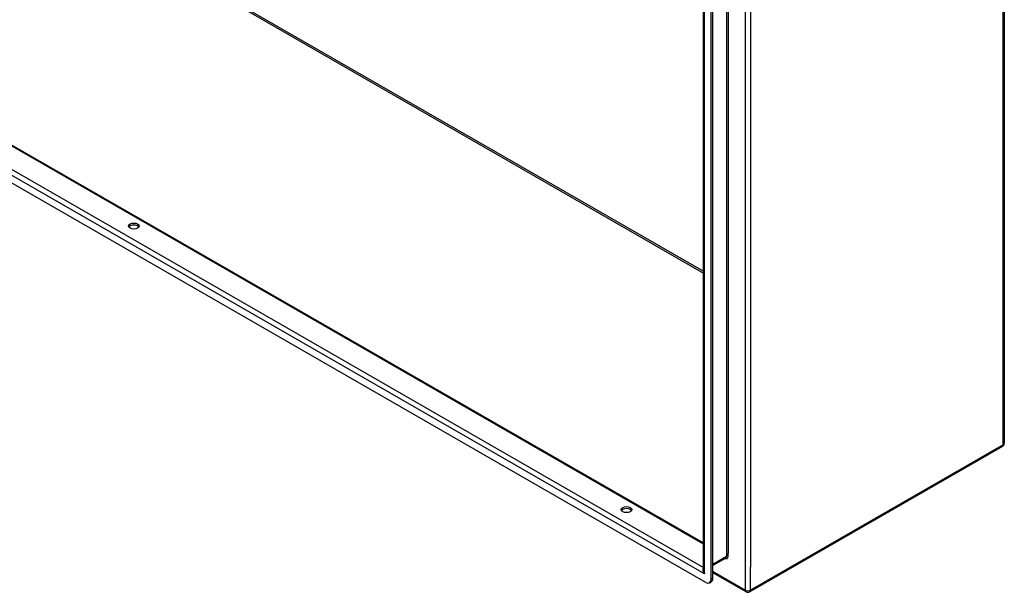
# Model space of a CAD drawing. Header units: inches. Extents: x 23 to 668, y 73 to 305.
# Tile 133 of 148: x 641 to 668, y 225 to 241. Entities that reach past the tile are written whole.
import ezdxf

# ---------------------------------------------------------------- set-up
doc = ezdxf.new("R2010")
doc.units = ezdxf.units.IN
doc.header["$MEASUREMENT"] = 0
doc.layers.add('Visible Edges(ANSI)', color=7, linetype='Continuous', lineweight=25)
doc.layers.add('Visible Tangent Edges(ANSI)', color=7, linetype='Continuous', lineweight=25)

msp = doc.modelspace()

# ---------------------------------------------------------------- linework, layer by layer
at = {"layer": 'Visible Edges(ANSI)'}
for p, q in [((614.679, 252.369), (659.494, 226.562)), ((659.564, 225.478), (613.898, 251.776)), ((667.744, 251.209), (667.744, 229.297)), ((659.494, 225.826), (659.494, 246.495)), ((659.704, 225.559), (659.704, 246.474)), ((659.752, 225.586), (659.752, 246.501)), ((667.694, 229.211), (660.763, 225.22)), ((660.107, 226.144), (659.752, 225.94)), ((660.664, 225.22), (659.752, 225.745)), ((659.663, 225.468), (659.711, 225.496))]:
    msp.add_line(p, q, dxfattribs=at)
for centre, start, end in [((667.645, 229.297), 299.936, 0), ((660.713, 225.306), 240.064, 299.936)]:
    msp.add_arc(centre, 0.099, start, end, dxfattribs=at)
for centre in [(643.88, 235.256), (657.387, 227.478)]:
    msp.add_ellipse(centre, major_axis=(0.145, 0), ratio=0.575862, dxfattribs=at)
for centre, major_axis, ratio, start_param, end_param in [((643.88, 235.2), (0.145, 0), 0.575862, 0.339371, 2.802222), ((657.387, 227.422), (0.145, 0), 0.575862, 0.339371, 2.802222), ((659.564, 225.639), (0.098, -0.171), 0.578093, 5.499721, 7.070517), ((659.613, 225.667), (0.098, -0.171), 0.578093, 0, 0.787332)]:
    msp.add_ellipse(centre, major_axis=major_axis, ratio=ratio, start_param=start_param, end_param=end_param, dxfattribs=at)
at = {"layer": 'Visible Tangent Edges(ANSI)'}
for p, q in [((621.116, 256.066), (659.494, 233.965)), ((621.137, 256.104), (659.494, 234.016)), ((659.494, 226.529), (614.657, 252.349)), ((659.523, 225.71), (613.939, 251.961)), ((614.101, 252.029), (659.494, 225.889)), ((667.715, 229.257), (667.715, 251.168)), ((660.643, 247.177), (660.643, 225.265)), ((660.127, 246.797), (660.127, 226.19)), ((660.171, 246.714), (660.171, 226.272)), ((659.523, 225.71), (659.523, 246.53)), ((660.783, 246.544), (660.783, 225.899)), ((667.715, 229.257), (660.783, 225.265)), ((660.171, 226.19), (660.171, 226.272)), ((660.127, 226.19), (659.752, 225.974)), ((660.643, 225.265), (659.752, 225.779)), ((660.783, 225.265), (660.783, 225.899)), ((659.752, 225.586), (659.704, 225.559))]:
    msp.add_line(p, q, dxfattribs=at)
for centre, major_axis, ratio, start_param, end_param in [((667.645, 229.297), (0.0494, -0.0858), 0.578093, 0, 0.787332), ((667.645, 229.297), (0.099, 0), 0.575862, 5.497787, 6.283185), ((660.079, 226.243), (0.065, -0.113), 0.578093, 5.578073, 7.070517), ((660.057, 226.23), (0.0494, -0.0858), 0.578093, 0, 0.787332), ((660.149, 226.177), (0.031, 0), 0.575862, 0.785398, 2.356194), ((659.593, 225.751), (-0.095, 0.132), 0.494861, 0.056981, 1.51867), ((659.593, 225.751), (-0.066, 0.148), 0.494835, 0.83602, 1.621418), ((660.713, 225.306), (-0.0494, -0.0858), 0.578093, 5.495853, 6.283185), ((660.713, 225.306), (0.099, 0), 0.575862, 3.926991, 5.497787), ((660.713, 225.306), (0.0494, -0.0858), 0.578093, 0, 0.787332)]:
    msp.add_ellipse(centre, major_axis=major_axis, ratio=ratio, start_param=start_param, end_param=end_param, dxfattribs=at)

doc.saveas('drawing.dxf')
